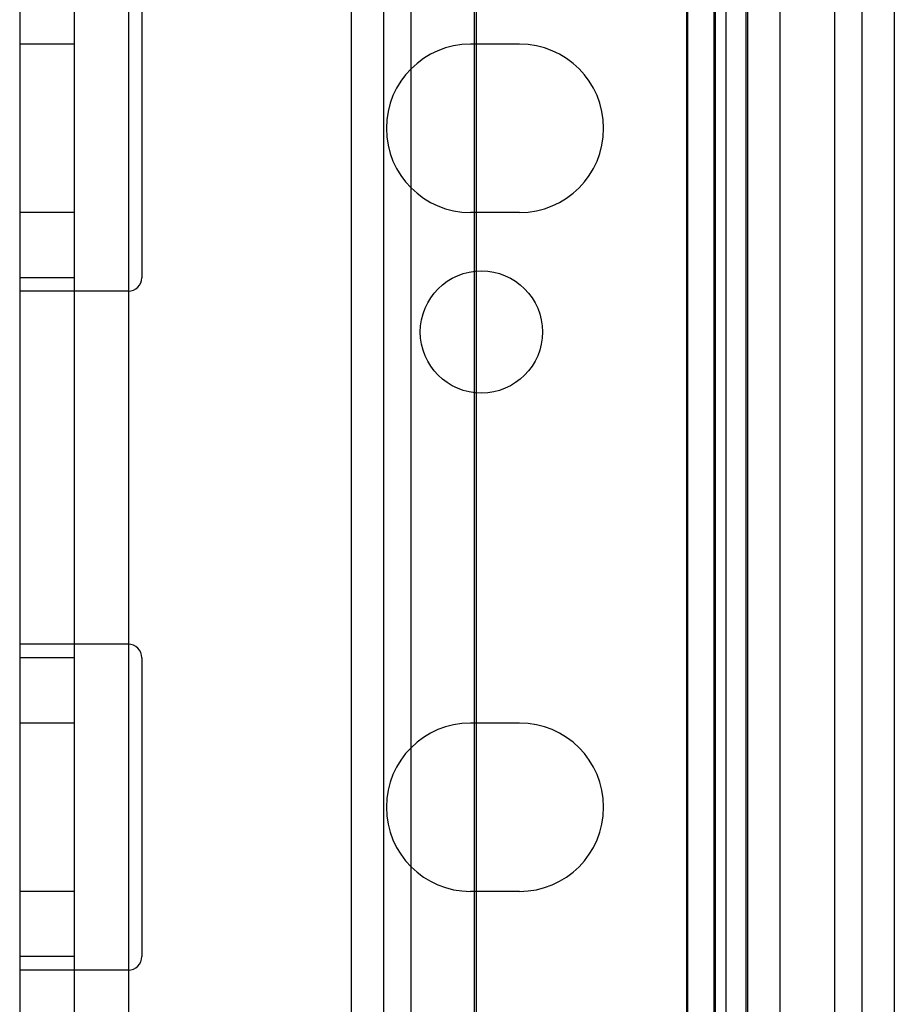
# Model space of a CAD drawing. Header units: millimetres. Extents: x 207 to 812, y 101 to 1295.
# Tile 42 of 55: x 777 to 810, y 974 to 1010. Entities that reach past the tile are written whole.
import ezdxf

# ---------------------------------------------------------------- set-up
doc = ezdxf.new("R2010")
doc.units = ezdxf.units.MM
doc.header["$LTSCALE"] = 91.508876
doc.layers.get('0').update_dxf_attribs({"linetype": 'CONTINUOUS'})

msp = doc.modelspace()

# ---------------------------------------------------------------- linework, layer by layer
at = {"color": 7, "linetype": 'Continuous'}
for p, q in [((801.99, 1293.519), (801.99, 151.519)), ((802.99, 1293.519), (802.99, 151.519)), ((803.44, 1293.519), (803.44, 118.519)), ((804.19, 151.519), (804.19, 1293.519)), ((777.44, 1292.019), (777.44, 120.019)), ((779.44, 1292.019), (779.44, 120.019)), ((781.44, 1292.019), (781.44, 120.019)), ((802.04, 150.019), (802.04, 1292.019)), ((803.04, 1292.019), (803.04, 150.019)), ((804.24, 1292.019), (804.24, 150.019)), ((805.44, 277.019), (805.44, 1292.019)), ((807.44, 1292.019), (807.44, 120.019)), ((789.64, 1291.019), (789.64, 123.019)), ((790.84, 1291.019), (790.84, 123.019)), ((791.84, 1291.019), (791.84, 123.019)), ((808.44, 1289.819), (808.44, 123.019)), ((809.64, 1289.819), (809.64, 123.019)), ((794.19, 226.669), (794.19, 1016.019)), ((794.24, 1012.019), (794.24, 430.019)), ((781.94, 1011.519), (781.94, 1000.519)), ((779.44, 1009.119), (777.44, 1009.119)), ((795.84, 1009.119), (794.04, 1009.119)), ((779.44, 1002.919), (777.44, 1002.919)), ((795.84, 1002.919), (794.04, 1002.919)), ((779.44, 1000.519), (777.44, 1000.519)), ((781.44, 1000.019), (777.44, 1000.019)), ((781.44, 987.019), (777.44, 987.019)), ((779.44, 986.519), (777.44, 986.519)), ((781.94, 986.519), (781.94, 975.519)), ((779.44, 984.119), (777.44, 984.119)), ((795.84, 984.119), (794.04, 984.119)), ((779.44, 977.919), (777.44, 977.919)), ((795.84, 977.919), (794.04, 977.919)), ((779.44, 975.519), (777.44, 975.519)), ((781.44, 975.019), (777.44, 975.019))]:
    msp.add_line(p, q, dxfattribs=at)
msp.add_circle((794.44, 998.519), 2.25, dxfattribs=at)
for centre, radius, start, end in [((794.04, 1006.019), 3.1, 90, 270), ((795.84, 1006.019), 3.1, 270, 90), ((781.44, 1000.519), 0.5, 269.9996, 360), ((781.44, 986.519), 0.5, 0, 90.0004), ((794.04, 981.019), 3.1, 90, 270), ((795.84, 981.019), 3.1, 270, 90), ((781.44, 975.519), 0.5, 269.9996, 360)]:
    msp.add_arc(centre, radius, start, end, dxfattribs=at)

doc.saveas('drawing.dxf')
